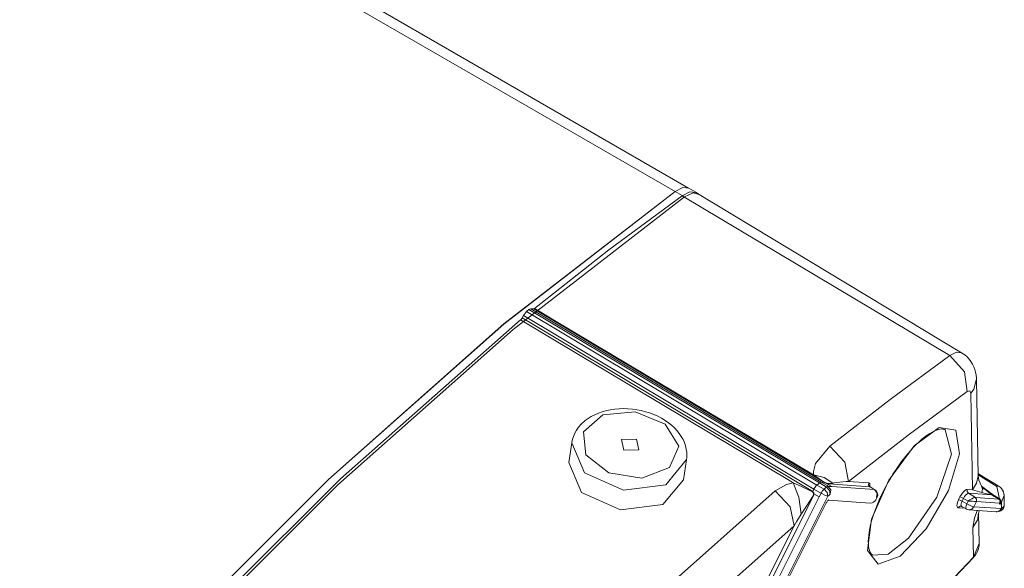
# Model space of a CAD drawing. Header units: millimetres. Extents: x 3 to 207, y 3 to 294.
# Tile 31 of 61: x 186.48 to 194.97, y 98.66 to 103.38. Entities that reach past the tile are written whole.
import ezdxf

# ---------------------------------------------------------------- set-up
doc = ezdxf.new("R2010")
doc.units = ezdxf.units.MM
doc.layers.add('1', color=7, linetype='CONTINUOUS', true_color=0xffffff)

msp = doc.modelspace()

# ---------------------------------------------------------------- linework, layer by layer
at = {"layer": '1', "color": 252, "linetype": 'Continuous', "lineweight": 13}
for p, q in [((179.946091, 108.934395), (192.13121, 101.904556)), ((192.131271, 101.904617), (192.211761, 101.858192)), ((194.499222, 100.492462), (192.191437, 101.868927)), ((193.327911, 99.342125), (190.823227, 100.836021)), ((190.849503, 100.870888), (193.354156, 99.376999)), ((193.375992, 99.39489), (190.871338, 100.888779)), ((190.886398, 100.89563), (193.391083, 99.401741)), ((193.417908, 99.399887), (190.913086, 100.893791)), ((190.920563, 100.897163), (190.930939, 100.890984)), ((190.930939, 100.890984), (191.091232, 100.795387)), ((192.463089, 99.806168), (190.799957, 100.798378)), ((190.813065, 100.815773), (192.050613, 100.077461)), ((191.091232, 100.795387), (191.732361, 100.413017)), ((194.499222, 100.492462), (194.557312, 100.521423)), ((194.557312, 100.521423), (194.601486, 100.51696)), ((191.732361, 100.413017), (193.323105, 99.464279)), ((193.985001, 100.114716), (194.499222, 100.492462)), ((194.62529, 100.35273), (194.499222, 100.492462)), ((194.650375, 100.181175), (194.62529, 100.35273)), ((194.650375, 100.181175), (194.141296, 99.807213)), ((194.672623, 100.187294), (194.650375, 100.181175)), ((194.680344, 100.167427), (194.672623, 100.187294)), ((194.693863, 99.336555), (194.680344, 100.167427)), ((192.050613, 100.077461), (193.317566, 99.321602)), ((193.465317, 99.711456), (193.985001, 100.114716)), ((191.470535, 99.996651), (191.438339, 99.982803)), ((191.50412, 100.008392), (191.470535, 99.996651)), ((191.539032, 100.018036), (191.50412, 100.008392)), ((191.787582, 100.006912), (191.509262, 99.981445)), ((191.574936, 100.025528), (191.539032, 100.018036)), ((191.611755, 100.030891), (191.574936, 100.025528)), ((191.64917, 100.034096), (191.611755, 100.030891)), ((191.687073, 100.035156), (191.64917, 100.034096)), ((191.725174, 100.034096), (191.687073, 100.035156)), ((191.763336, 100.030907), (191.725174, 100.034096)), ((191.8013, 100.025627), (191.763336, 100.030907)), ((192.045517, 99.900269), (191.787582, 100.006912)), ((191.838882, 100.018288), (191.8013, 100.025627)), ((191.875854, 100.008934), (191.838882, 100.018288)), ((191.912033, 99.997612), (191.875854, 100.008934)), ((191.947189, 99.98436), (191.912033, 99.997612)), ((191.981155, 99.969269), (191.947189, 99.98436)), ((191.33165, 99.910515), (191.319092, 99.897842)), ((191.345001, 99.922646), (191.33165, 99.910515)), ((191.509262, 99.981445), (191.340866, 99.83577)), ((191.350769, 99.927528), (191.345001, 99.922646)), ((191.356628, 99.932304), (191.350769, 99.927528)), ((191.381363, 99.950432), (191.356628, 99.932304)), ((191.407883, 99.966904), (191.381363, 99.950432)), ((191.438339, 99.982803), (191.407883, 99.966904)), ((192.013657, 99.952423), (191.981155, 99.969269)), ((192.044525, 99.933884), (192.013657, 99.952423)), ((192.073486, 99.913864), (192.044525, 99.933884)), ((192.162415, 99.711403), (192.045517, 99.900269)), ((192.100555, 99.892334), (192.073486, 99.913864)), ((191.266815, 99.823326), (191.255157, 99.796219)), ((191.281418, 99.849312), (191.266815, 99.823326)), ((191.298981, 99.874352), (191.281418, 99.849312)), ((191.319092, 99.897842), (191.298981, 99.874352)), ((191.340866, 99.83577), (191.361115, 99.638054)), ((192.125214, 99.869682), (192.100555, 99.892334)), ((192.14772, 99.845726), (192.125214, 99.869682)), ((192.167542, 99.821045), (192.14772, 99.845726)), ((192.185028, 99.795288), (192.167542, 99.821045)), ((194.190903, 99.713814), (194.406647, 99.873734)), ((194.406647, 99.873734), (194.552704, 99.848244)), ((194.514023, 99.643547), (194.460037, 99.852867)), ((194.552704, 99.848244), (194.582687, 99.645432)), ((191.241089, 99.741478), (191.215637, 99.570908)), ((191.241089, 99.741463), (191.241425, 99.743683)), ((191.351318, 99.482399), (191.241089, 99.741463)), ((191.241425, 99.743683), (191.241791, 99.745895)), ((191.24762, 99.771812), (191.242493, 99.746658)), ((191.255157, 99.796219), (191.24762, 99.771812)), ((191.66864, 99.768082), (191.798798, 99.771873)), ((191.689377, 99.677238), (191.66864, 99.768082)), ((191.798798, 99.771873), (191.819534, 99.68103)), ((192.199753, 99.769096), (192.185028, 99.795288)), ((192.211929, 99.742111), (192.199753, 99.769096)), ((192.221268, 99.714859), (192.211929, 99.742111)), ((193.104172, 99.423721), (192.463089, 99.806168)), ((194.141296, 99.807213), (193.626816, 99.40799)), ((191.819534, 99.68103), (191.689377, 99.677238)), ((192.083603, 99.528687), (192.162415, 99.711403)), ((192.228043, 99.687073), (192.221268, 99.714859)), ((192.232193, 99.659004), (192.228043, 99.687073)), ((192.233093, 99.630913), (192.232193, 99.659004)), ((193.341736, 99.561165), (193.465317, 99.711456)), ((193.594498, 99.574059), (193.465317, 99.711456)), ((193.973938, 99.41925), (194.190903, 99.713814)), ((194.582687, 99.645432), (194.487091, 99.329704)), ((191.32515, 99.312492), (191.215637, 99.5709)), ((191.361115, 99.638054), (191.560577, 99.480827)), ((192.23056, 99.596992), (192.052612, 99.380013)), ((192.204681, 99.423347), (192.230133, 99.593925)), ((192.229248, 99.597832), (192.231827, 99.614334)), ((192.231827, 99.614334), (192.233093, 99.630913)), ((193.323334, 99.494026), (193.341736, 99.561165)), ((193.626816, 99.40799), (193.594498, 99.574059)), ((194.388123, 99.271721), (194.514023, 99.643547)), ((191.687927, 99.332481), (191.351318, 99.482399)), ((191.560577, 99.480827), (191.845901, 99.437622)), ((191.845901, 99.437622), (192.083603, 99.528687)), ((193.323105, 99.464279), (193.323334, 99.494026)), ((192.204681, 99.423332), (192.024506, 99.20816)), ((193.092239, 99.382156), (193.148132, 99.397484)), ((193.148132, 99.397484), (193.104172, 99.423721)), ((193.199295, 99.27198), (193.148132, 99.397484)), ((193.148132, 99.397484), (193.220505, 99.36438)), ((193.417053, 99.442421), (193.323105, 99.464279)), ((193.401062, 99.411308), (193.323105, 99.464279)), ((193.43663, 99.358475), (193.375992, 99.39489)), ((193.391083, 99.401741), (193.440979, 99.37178)), ((193.415039, 99.402336), (193.401062, 99.411308)), ((193.418839, 99.399918), (193.415039, 99.402336)), ((193.489883, 99.394249), (193.417053, 99.442421)), ((193.418854, 99.399918), (193.417908, 99.399887)), ((193.421158, 99.398048), (193.417908, 99.399887)), ((193.42601, 99.39563), (193.421158, 99.398048)), ((193.432007, 99.393051), (193.42601, 99.39563)), ((193.432007, 99.393051), (193.481461, 99.363281)), ((193.436035, 99.391525), (193.432007, 99.393051)), ((193.443573, 99.38913), (193.436035, 99.391525)), ((193.472336, 99.391319), (193.452301, 99.389076)), ((193.489883, 99.394249), (193.472336, 99.391319)), ((193.490494, 99.394363), (193.489883, 99.394249)), ((193.503357, 99.396568), (193.490494, 99.394363)), ((193.523468, 99.399307), (193.503357, 99.396568)), ((193.605515, 99.406677), (193.523468, 99.399307)), ((193.626816, 99.40799), (193.605515, 99.406677)), ((193.626816, 99.40799), (193.800598, 99.396034)), ((193.800598, 99.396034), (193.798737, 99.37719)), ((193.800598, 99.396034), (193.808792, 99.391602)), ((193.808792, 99.391602), (193.81102, 99.363609)), ((193.824707, 99.08358), (193.973938, 99.41925)), ((194.693863, 99.336555), (194.730637, 99.393547)), ((194.730637, 99.393547), (194.742645, 99.45668)), ((194.904221, 99.36483), (194.742493, 99.46373)), ((191.660202, 99.162247), (191.32515, 99.312492)), ((191.502121, 98.002548), (192.992828, 99.326569)), ((192.052612, 99.380013), (191.687927, 99.332481)), ((192.992828, 99.326569), (193.092239, 99.382156)), ((193.123413, 99.190331), (192.992828, 99.326569)), ((193.220505, 99.36438), (193.31662, 99.319794)), ((193.317566, 99.321602), (193.322739, 99.317116)), ((193.322739, 99.317116), (193.326187, 99.31105)), ((193.326187, 99.31105), (193.327942, 99.30365)), ((193.378204, 99.312668), (193.327911, 99.342133)), ((193.354324, 99.376892), (193.415421, 99.341103)), ((193.373459, 99.275009), (193.389175, 99.306244)), ((193.389175, 99.306244), (193.378204, 99.312668)), ((193.401581, 99.326088), (193.389175, 99.306244)), ((193.42305, 99.28933), (193.389175, 99.306244)), ((193.415421, 99.341103), (193.401581, 99.326088)), ((193.415421, 99.341103), (193.426025, 99.349792)), ((193.441452, 99.313774), (193.415421, 99.341103)), ((193.426025, 99.349792), (193.43663, 99.358475)), ((193.444855, 99.36377), (193.43663, 99.358475)), ((193.462631, 99.331139), (193.43663, 99.358475)), ((193.440979, 99.37178), (193.451721, 99.365326)), ((193.44838, 99.280922), (193.441452, 99.313774)), ((193.455368, 99.386879), (193.443573, 99.38913)), ((193.451721, 99.365326), (193.444855, 99.36377)), ((193.451721, 99.365326), (193.481461, 99.363281)), ((193.473221, 99.335945), (193.451721, 99.365326)), ((193.452301, 99.389076), (193.453796, 99.387909)), ((193.453796, 99.387909), (193.455368, 99.386879)), ((193.809494, 99.362495), (193.455368, 99.386879)), ((193.469513, 99.298264), (193.462631, 99.331139)), ((193.469513, 99.298264), (193.473221, 99.335945)), ((193.481461, 99.363281), (193.850403, 99.337891)), ((193.798737, 99.37719), (193.809494, 99.362495)), ((193.850403, 99.337891), (193.809494, 99.362495)), ((193.812546, 99.36084), (193.809494, 99.362495)), ((193.850403, 99.337891), (193.852173, 99.33757)), ((193.871887, 99.308502), (193.850403, 99.337891)), ((193.852173, 99.33757), (193.853745, 99.336876)), ((193.868195, 99.270821), (193.871887, 99.308502)), ((194.487091, 99.329704), (194.296265, 99.001282)), ((194.599335, 99.296257), (194.6138, 99.315575)), ((194.6138, 99.315575), (194.628708, 99.330109)), ((194.628708, 99.330109), (194.642365, 99.338211)), ((194.642365, 99.338211), (194.650299, 99.339554)), ((194.653931, 99.305122), (194.644867, 99.29969)), ((194.648468, 99.320709), (194.650299, 99.339554)), ((194.65921, 99.306015), (194.648468, 99.320709)), ((194.650299, 99.339554), (194.693863, 99.336555)), ((194.65921, 99.306015), (194.653931, 99.305122)), ((194.65921, 99.306015), (194.719696, 99.269615)), ((194.86087, 99.292137), (194.65921, 99.306015)), ((194.776932, 99.312088), (194.693863, 99.336555)), ((194.772446, 99.36689), (194.854141, 99.308327)), ((194.780731, 99.341576), (194.773651, 99.366226)), ((194.776932, 99.312088), (194.780731, 99.341576)), ((194.819809, 99.301247), (194.776932, 99.312088)), ((194.845078, 99.308426), (194.778076, 99.358536)), ((194.80957, 99.33493), (194.784317, 99.352943)), ((194.797455, 99.3414), (194.803024, 99.338013)), ((194.803024, 99.338013), (194.808762, 99.334694)), ((194.808762, 99.334694), (194.810257, 99.333931)), ((194.810669, 99.334015), (194.80957, 99.33493)), ((194.810257, 99.333931), (194.810501, 99.333817)), ((194.810501, 99.333817), (194.810715, 99.33374)), ((194.810852, 99.333809), (194.810669, 99.334015)), ((194.810715, 99.33374), (194.810806, 99.333725)), ((194.810806, 99.333725), (194.810867, 99.333733)), ((194.810867, 99.333733), (194.810852, 99.333809)), ((194.847961, 99.303619), (194.842606, 99.3078)), ((194.843445, 99.307762), (194.843414, 99.308434)), ((194.843842, 99.307243), (194.843445, 99.307762)), ((194.844009, 99.308464), (194.844635, 99.308372)), ((194.844635, 99.308372), (194.844986, 99.308403)), ((194.844894, 99.30748), (194.844986, 99.308403)), ((194.845398, 99.30674), (194.844894, 99.30748)), ((194.844986, 99.308403), (194.845108, 99.308426)), ((194.844986, 99.308426), (194.844986, 99.308403)), ((194.847519, 99.307503), (194.845398, 99.30674)), ((194.845978, 99.305603), (194.848206, 99.303886)), ((194.850021, 99.309425), (194.847519, 99.307503)), ((194.851013, 99.310417), (194.850021, 99.309425)), ((194.854141, 99.308327), (194.861084, 99.300751)), ((194.911453, 99.370308), (194.904221, 99.36483)), ((194.926834, 99.258995), (194.904221, 99.36483)), ((194.916794, 99.370628), (194.911453, 99.370308)), ((193.323914, 99.283173), (191.301056, 95.262283)), ((191.342484, 95.238007), (193.373459, 99.275009)), ((193.44838, 99.280922), (191.401672, 95.212685)), ((193.219467, 99.125519), (193.199295, 99.27198)), ((193.32164, 99.284454), (193.265152, 99.194885)), ((193.32164, 99.284454), (193.3228, 99.283806)), ((193.3228, 99.283806), (193.323914, 99.283173)), ((193.32756, 99.294121), (193.323914, 99.283173)), ((193.328094, 99.301003), (193.32756, 99.294121)), ((193.327942, 99.30365), (193.328094, 99.301003)), ((193.328094, 99.301003), (193.373459, 99.275009)), ((193.44838, 99.280922), (193.42305, 99.28933)), ((193.458939, 99.289589), (193.44838, 99.280922)), ((193.469513, 99.298264), (193.458939, 99.289589)), ((193.857529, 99.249084), (193.860718, 99.249367)), ((193.860718, 99.249367), (193.862274, 99.250481)), ((194.144104, 98.919937), (194.388123, 99.271721)), ((194.562332, 99.214493), (194.568573, 99.235382)), ((194.568573, 99.235382), (194.575455, 99.250923)), ((194.575455, 99.250923), (194.581253, 99.262627)), ((194.575455, 99.250923), (194.588379, 99.246811)), ((194.581253, 99.262627), (194.586945, 99.274323)), ((194.586945, 99.274323), (194.599335, 99.296257)), ((194.600098, 99.270645), (194.586945, 99.274323)), ((194.588379, 99.246811), (194.60553, 99.238319)), ((194.600861, 99.228004), (194.596588, 99.214142)), ((194.61731, 99.262329), (194.600098, 99.270645)), ((194.60553, 99.238319), (194.600861, 99.228004)), ((194.611465, 99.25032), (194.60553, 99.238319)), ((194.60553, 99.238319), (194.646133, 99.215836)), ((194.61731, 99.262329), (194.611465, 99.25032)), ((194.625458, 99.277016), (194.61731, 99.262329)), ((194.657196, 99.23838), (194.61731, 99.262329)), ((194.63501, 99.289955), (194.625458, 99.277016)), ((194.644867, 99.29969), (194.63501, 99.289955)), ((194.646133, 99.215836), (194.651688, 99.227104)), ((194.651688, 99.227104), (194.657196, 99.23838)), ((194.657196, 99.23838), (194.657578, 99.23867)), ((194.657669, 99.238358), (194.657196, 99.23838)), ((194.657578, 99.23867), (194.658264, 99.239189)), ((194.6577, 99.238358), (194.657669, 99.238358)), ((194.657913, 99.23835), (194.6577, 99.238358)), ((194.658539, 99.238319), (194.657913, 99.23835)), ((194.658264, 99.239189), (194.65921, 99.239891)), ((194.659668, 99.238266), (194.658539, 99.238319)), ((194.65921, 99.239891), (194.660965, 99.241188)), ((194.661819, 99.238174), (194.659668, 99.238266)), ((194.660965, 99.241188), (194.664398, 99.243637)), ((194.665939, 99.237999), (194.661819, 99.238174)), ((194.664398, 99.243637), (194.671432, 99.248375)), ((194.674271, 99.237633), (194.665939, 99.237999)), ((194.671432, 99.248375), (194.690216, 99.259415)), ((194.696259, 99.236801), (194.674271, 99.237633)), ((194.690216, 99.259415), (194.703598, 99.265648)), ((194.711487, 99.236366), (194.696259, 99.236801)), ((194.703598, 99.265648), (194.712311, 99.2686)), ((194.7211, 99.236168), (194.711487, 99.236366)), ((194.712311, 99.2686), (194.719208, 99.26963)), ((194.728363, 99.236099), (194.717468, 99.213379)), ((194.719208, 99.26963), (194.730026, 99.254944)), ((194.719208, 99.26963), (194.719696, 99.269615)), ((194.730438, 99.254929), (194.719696, 99.269615)), ((194.719696, 99.269615), (194.921585, 99.255722)), ((194.728363, 99.236099), (194.7211, 99.236168)), ((194.730026, 99.254944), (194.728363, 99.236099)), ((194.728607, 99.236084), (194.728363, 99.236099)), ((194.728607, 99.236084), (194.730438, 99.254929)), ((194.928635, 99.222321), (194.728607, 99.236084)), ((194.837021, 99.298233), (194.819809, 99.301247)), ((194.850067, 99.296547), (194.837021, 99.298233)), ((194.85318, 99.299545), (194.847961, 99.303619)), ((194.848206, 99.303886), (194.853165, 99.299614)), ((194.856247, 99.29599), (194.850067, 99.296547)), ((194.853165, 99.299614), (194.85347, 99.299316)), ((194.85347, 99.299316), (194.85318, 99.299545)), ((194.85347, 99.299316), (194.856888, 99.299232)), ((194.856247, 99.29599), (194.85347, 99.299316)), ((194.856323, 99.295876), (194.856247, 99.29599)), ((194.856247, 99.29599), (194.859726, 99.295822)), ((194.86087, 99.292137), (194.856323, 99.295876)), ((194.856323, 99.295876), (194.859802, 99.295738)), ((194.856888, 99.299232), (194.861084, 99.300751)), ((194.859726, 99.295822), (194.863998, 99.297256)), ((194.859802, 99.295738), (194.864044, 99.297211)), ((194.86087, 99.292137), (194.863144, 99.292839)), ((194.876999, 99.282471), (194.86087, 99.292137)), ((194.861084, 99.300751), (194.863998, 99.297256)), ((194.863144, 99.292839), (194.865921, 99.295036)), ((194.863998, 99.297256), (194.864044, 99.297211)), ((194.864044, 99.297211), (194.864822, 99.295937)), ((194.864044, 99.297211), (194.882355, 99.285675)), ((194.864822, 99.295937), (194.865921, 99.295036)), ((194.865921, 99.295036), (194.877014, 99.288712)), ((194.876999, 99.282471), (194.879425, 99.283249)), ((194.921463, 99.255798), (194.876999, 99.282471)), ((194.877014, 99.288712), (194.882355, 99.285675)), ((194.879425, 99.283249), (194.882355, 99.285675)), ((194.882355, 99.285675), (194.926834, 99.258995)), ((194.921463, 99.255798), (194.923874, 99.256569)), ((194.921585, 99.255722), (194.921463, 99.255798)), ((194.921585, 99.255722), (194.923981, 99.256508)), ((194.925781, 99.252625), (194.921585, 99.255722)), ((194.923874, 99.256569), (194.926834, 99.258995)), ((194.923981, 99.256508), (194.926895, 99.258949)), ((194.925781, 99.252625), (194.927933, 99.253525)), ((194.929092, 99.249054), (194.925781, 99.252625)), ((194.926834, 99.258995), (194.926895, 99.258949)), ((194.926895, 99.258949), (194.930908, 99.255692)), ((194.927933, 99.253525), (194.930908, 99.255692)), ((194.928635, 99.222321), (194.931793, 99.230553)), ((194.93248, 99.2295), (194.928635, 99.222321)), ((194.928787, 99.213112), (194.928635, 99.222321)), ((194.938416, 99.231728), (194.928787, 99.213112)), ((194.928787, 99.213112), (194.93248, 99.2295)), ((194.94339, 99.228447), (194.928787, 99.213112)), ((194.930023, 99.247757), (194.929092, 99.249054)), ((194.932693, 99.242294), (194.930023, 99.247757)), ((194.930908, 99.255692), (194.932693, 99.250381)), ((194.930908, 99.255692), (194.933929, 99.254036)), ((194.931793, 99.230553), (194.932022, 99.231628)), ((194.932236, 99.230011), (194.931793, 99.230553)), ((194.932022, 99.231628), (194.932541, 99.234215)), ((194.93248, 99.2295), (194.932236, 99.230011)), ((194.932648, 99.230156), (194.93248, 99.2295)), ((194.932541, 99.234215), (194.933136, 99.237946)), ((194.932907, 99.232941), (194.932541, 99.234215)), ((194.933075, 99.231705), (194.932648, 99.230156)), ((194.932693, 99.250381), (194.932999, 99.248642)), ((194.93306, 99.241058), (194.932693, 99.242294)), ((194.933075, 99.231705), (194.932907, 99.232941)), ((194.932999, 99.248642), (194.93335, 99.240425)), ((194.933197, 99.240486), (194.93306, 99.241058)), ((194.933716, 99.23629), (194.933075, 99.231705)), ((194.93512, 99.23185), (194.933075, 99.231705)), ((194.933136, 99.237946), (194.933197, 99.238548)), ((194.933472, 99.237129), (194.933136, 99.237946)), ((194.933243, 99.240334), (194.933197, 99.240486)), ((194.933197, 99.238548), (194.933243, 99.239044)), ((194.933472, 99.237946), (194.933197, 99.238548)), ((194.933243, 99.240273), (194.933243, 99.240334)), ((194.933334, 99.239937), (194.933243, 99.240273)), ((194.933243, 99.239044), (194.933258, 99.239258)), ((194.933456, 99.238586), (194.933243, 99.239044)), ((194.933258, 99.239258), (194.933289, 99.239525)), ((194.933289, 99.239525), (194.933304, 99.239632)), ((194.933304, 99.239632), (194.933334, 99.239937)), ((194.93335, 99.240425), (194.933334, 99.239937)), ((194.933334, 99.239937), (194.933411, 99.239601)), ((194.933411, 99.239601), (194.93364, 99.238129)), ((194.93364, 99.238129), (194.933456, 99.238586)), ((194.933701, 99.237343), (194.933472, 99.237946)), ((194.933716, 99.23629), (194.933472, 99.237129)), ((194.936386, 99.239655), (194.93364, 99.238129)), ((194.93364, 99.238129), (194.933701, 99.237343)), ((194.93631, 99.238579), (194.933701, 99.237343)), ((194.933701, 99.237343), (194.933716, 99.23629)), ((194.936371, 99.237457), (194.933716, 99.23629)), ((194.933929, 99.254036), (194.937668, 99.250328)), ((194.938416, 99.231728), (194.93512, 99.23185)), ((194.940216, 99.239876), (194.93631, 99.238579)), ((194.940369, 99.238609), (194.936371, 99.237457)), ((194.940506, 99.241302), (194.936386, 99.239655)), ((194.937668, 99.250328), (194.93837, 99.249214)), ((194.93837, 99.249214), (194.940247, 99.243851)), ((194.938904, 99.23304), (194.938416, 99.231728)), ((194.940369, 99.238609), (194.938904, 99.23304)), ((194.940506, 99.241302), (194.940216, 99.239876)), ((194.940216, 99.239876), (194.940369, 99.238609)), ((194.940216, 99.239876), (194.942917, 99.234131)), ((194.940247, 99.243851), (194.940414, 99.242523)), ((194.942642, 99.233261), (194.940369, 99.238609)), ((194.940414, 99.242523), (194.940506, 99.241302)), ((194.943451, 99.235153), (194.940506, 99.241302)), ((194.94339, 99.228447), (194.942642, 99.233261)), ((194.942917, 99.234131), (194.943832, 99.22892)), ((194.94339, 99.228447), (194.943604, 99.228683)), ((194.94426, 99.174339), (194.94339, 99.228447)), ((194.944443, 99.229614), (194.943451, 99.235153)), ((194.943604, 99.228683), (194.943832, 99.22892)), ((194.944443, 99.229614), (194.943832, 99.22892)), ((194.943832, 99.22892), (194.944702, 99.17527)), ((194.967972, 99.287987), (194.944443, 99.229614)), ((194.945343, 99.174644), (194.944443, 99.229614)), ((192.024506, 99.20816), (191.660202, 99.162247)), ((193.159073, 99.026962), (193.123413, 99.190331)), ((193.265152, 99.194885), (193.219467, 99.125519)), ((194.560928, 99.19738), (194.562332, 99.214493)), ((194.564529, 99.185959), (194.560928, 99.19738)), ((194.572708, 99.181534), (194.564529, 99.185959)), ((194.572708, 99.181534), (194.581924, 99.19175)), ((194.628723, 99.177681), (194.572708, 99.181534)), ((194.581924, 99.19175), (194.594681, 99.194855)), ((194.596588, 99.214142), (194.595551, 99.202782)), ((194.595551, 99.202782), (194.598938, 99.194633)), ((194.637283, 99.188225), (194.646133, 99.215836)), ((194.640366, 99.171242), (194.637283, 99.188225)), ((194.646133, 99.215836), (194.68042, 99.19886)), ((194.687988, 99.170334), (194.662628, 99.164009)), ((194.68042, 99.19886), (194.706299, 99.190674)), ((194.706299, 99.190674), (194.687988, 99.170334)), ((194.717468, 99.213379), (194.706299, 99.190674)), ((194.706299, 99.190674), (194.944244, 99.174301)), ((194.711868, 99.092972), (194.735962, 99.159111)), ((194.90416, 99.147545), (194.907379, 99.147606)), ((194.907379, 99.147606), (194.929565, 99.155716)), ((194.929565, 99.155716), (194.945343, 99.174644)), ((194.944702, 99.17527), (194.945343, 99.174644)), ((194.945343, 99.174644), (194.967896, 99.194489)), ((193.182098, 99.06665), (193.159073, 99.026962)), ((193.219467, 99.125519), (193.182098, 99.06665)), ((193.790512, 98.813354), (193.824707, 99.08358)), ((194.699158, 99.010345), (194.711868, 99.092972)), ((194.699158, 99.010345), (194.740372, 99.079544)), ((194.740372, 99.079544), (194.743484, 99.126274)), ((191.271454, 95.27494), (193.159073, 99.026962)), ((193.159073, 99.026962), (191.683273, 97.716209)), ((194.296265, 99.001282), (194.070786, 98.764442)), ((194.703278, 98.756622), (194.699158, 99.010345)), ((193.967209, 98.78157), (194.144104, 98.919937)), ((193.882248, 98.694389), (193.790512, 98.813354)), ((192.767685, 96.723557), (194.703278, 98.756622)), ((193.83432, 98.772751), (193.967209, 98.78157)), ((194.070786, 98.764442), (193.882248, 98.694389)), ((194.702744, 98.753448), (194.701263, 98.750999)), ((194.703278, 98.756622), (194.702744, 98.753448))]:
    msp.add_line(p, q, dxfattribs=at)
at = {"layer": '1', "color": 252, "linetype": 'Continuous', "lineweight": 18}
for p, q in [((192.246109, 101.934998), (180.061661, 108.964485)), ((192.197845, 101.937958), (192.13121, 101.904556)), ((192.197922, 101.938011), (192.131271, 101.904617)), ((192.248779, 101.933472), (192.197845, 101.937958)), ((192.248856, 101.933525), (192.197922, 101.938011)), ((192.13121, 101.904556), (190.654938, 100.763855)), ((192.131271, 101.904617), (190.654968, 100.763908)), ((190.735443, 100.717484), (192.211761, 101.858192)), ((192.191437, 101.868927), (191.559998, 101.402115)), ((192.258499, 101.902382), (192.191437, 101.868927)), ((192.211761, 101.858192), (192.286774, 101.893295)), ((192.32933, 101.8871), (192.248856, 101.933525)), ((192.309509, 101.89727), (192.258499, 101.902382)), ((192.286774, 101.893295), (192.340118, 101.87883)), ((194.601425, 100.516991), (192.309509, 101.89727)), ((191.559998, 101.402115), (190.920563, 100.897163)), ((190.823227, 100.836021), (190.813065, 100.815773)), ((190.849503, 100.870888), (190.823227, 100.836021)), ((190.871338, 100.888779), (190.849503, 100.870888)), ((190.886398, 100.89563), (190.871338, 100.888779)), ((190.913086, 100.893791), (190.886398, 100.89563)), ((190.913086, 100.893791), (190.916519, 100.894547)), ((190.916519, 100.894547), (190.920563, 100.897163)), ((190.654938, 100.763855), (189.144836, 99.425446)), ((190.654968, 100.763908), (189.144867, 99.425468)), ((190.799957, 100.798378), (189.248306, 99.43045)), ((190.799957, 100.798378), (190.804932, 100.803368)), ((190.804932, 100.803368), (190.809738, 100.809914)), ((190.809738, 100.809914), (190.813065, 100.815773)), ((189.225357, 99.379044), (190.735443, 100.717484)), ((194.615616, 100.50705), (194.600922, 100.51545)), ((194.629425, 100.497505), (194.615616, 100.50705)), ((194.649002, 100.480492), (194.629425, 100.497505)), ((194.66658, 100.461296), (194.649002, 100.480492)), ((194.682083, 100.440765), (194.66658, 100.461296)), ((194.695572, 100.418938), (194.682083, 100.440765)), ((194.706711, 100.396233), (194.695572, 100.418938)), ((194.715622, 100.372574), (194.706711, 100.396233)), ((194.722198, 100.348656), (194.715622, 100.372574)), ((194.726608, 100.324371), (194.722198, 100.348656)), ((194.728958, 100.29818), (194.726608, 100.324371)), ((194.706238, 100.201439), (194.726562, 100.280609)), ((194.728897, 100.271774), (194.728958, 100.29818)), ((194.742645, 99.45668), (194.729156, 100.285606)), ((194.680344, 100.167427), (194.683044, 100.170303)), ((194.683044, 100.170303), (194.706238, 100.201439)), ((194.305252, 99.806915), (194.327118, 99.821404)), ((194.327118, 99.821404), (194.347992, 99.83358)), ((194.347992, 99.83358), (194.367432, 99.843277)), ((194.367432, 99.843277), (194.385498, 99.850693)), ((194.385498, 99.850693), (194.40181, 99.855827)), ((194.40181, 99.855827), (194.416336, 99.858841)), ((194.416336, 99.858841), (194.428909, 99.859917)), ((194.428909, 99.859917), (194.439529, 99.859596)), ((194.439529, 99.859596), (194.448639, 99.8582)), ((194.448639, 99.8582), (194.456039, 99.855034)), ((194.456039, 99.855034), (194.457489, 99.853981)), ((194.457489, 99.853981), (194.458878, 99.852814)), ((194.209717, 99.72583), (194.23439, 99.749344)), ((194.23439, 99.749344), (194.258698, 99.770813)), ((194.258698, 99.770813), (194.282303, 99.78997)), ((194.282303, 99.78997), (194.305252, 99.806915)), ((194.134293, 99.643524), (194.1595, 99.672783)), ((194.1595, 99.672783), (194.184662, 99.700226)), ((194.184662, 99.700226), (194.209717, 99.72583)), ((194.059906, 99.546684), (194.084366, 99.580322)), ((194.084366, 99.580322), (194.109207, 99.612686)), ((194.109207, 99.612686), (194.134293, 99.643524)), ((193.98999, 99.439415), (194.012604, 99.476036)), ((194.012604, 99.476036), (194.035934, 99.511848)), ((194.035934, 99.511848), (194.059906, 99.546684)), ((194.916763, 99.370644), (194.742264, 99.477356)), ((189.144867, 99.425468), (187.61702, 97.903549)), ((189.144836, 99.425446), (187.61702, 97.903549)), ((189.248306, 99.43045), (187.677383, 97.868042)), ((193.375992, 99.39489), (193.365067, 99.385948)), ((193.384216, 99.400177), (193.375992, 99.39489)), ((193.391083, 99.401741), (193.384216, 99.400177)), ((193.417908, 99.399887), (193.391083, 99.401741)), ((193.419373, 99.399681), (193.418854, 99.39994)), ((193.425125, 99.397232), (193.419373, 99.399681)), ((193.432602, 99.3946), (193.425125, 99.397232)), ((193.439697, 99.39241), (193.432602, 99.3946)), ((193.445953, 99.390648), (193.439697, 99.39241)), ((193.450272, 99.389557), (193.445953, 99.390648)), ((193.947388, 99.36441), (193.968201, 99.40213)), ((193.968201, 99.40213), (193.98999, 99.439415)), ((194.749664, 99.419579), (194.742645, 99.456596)), ((194.773621, 99.366287), (194.749664, 99.419579)), ((187.69751, 97.857117), (189.225357, 99.379044)), ((193.316605, 99.319794), (193.316574, 99.319733)), ((193.316574, 99.319733), (193.316574, 99.319633)), ((193.316574, 99.319633), (193.31662, 99.319481)), ((193.317566, 99.321602), (193.31662, 99.319794)), ((193.31662, 99.319481), (193.316971, 99.318932)), ((193.316971, 99.318932), (193.318497, 99.316887)), ((193.327911, 99.342125), (193.317566, 99.321602)), ((193.318497, 99.316887), (193.32222, 99.309196)), ((193.32222, 99.309196), (193.32373, 99.298462)), ((193.336502, 99.356552), (193.327911, 99.342133)), ((193.327911, 99.342133), (193.327911, 99.342125)), ((193.346283, 99.369087), (193.336502, 99.356552)), ((193.3517, 99.374611), (193.346283, 99.369087)), ((193.354324, 99.376892), (193.3517, 99.374611)), ((193.365067, 99.385948), (193.354156, 99.376999)), ((193.354156, 99.376999), (193.354324, 99.376892)), ((193.451538, 99.389252), (193.450272, 99.389557)), ((193.452301, 99.389076), (193.451538, 99.389252)), ((193.807709, 99.366959), (193.807419, 99.367561)), ((193.809586, 99.364967), (193.807709, 99.366959)), ((193.81308, 99.361534), (193.809586, 99.364967)), ((193.814011, 99.360046), (193.812546, 99.36084)), ((193.834503, 99.348206), (193.813934, 99.360588)), ((193.855087, 99.335823), (193.834503, 99.348206)), ((193.908981, 99.2883), (193.927597, 99.326378)), ((193.927597, 99.326378), (193.947388, 99.36441)), ((194.77478, 99.364494), (194.774078, 99.365906)), ((194.775772, 99.362862), (194.77478, 99.364494)), ((194.780716, 99.356483), (194.775772, 99.362862)), ((194.787247, 99.349548), (194.780716, 99.356483)), ((194.790497, 99.346588), (194.787247, 99.349548)), ((194.793472, 99.344139), (194.790497, 99.346588)), ((194.79509, 99.342941), (194.793472, 99.344139)), ((194.796051, 99.342232), (194.79509, 99.342941)), ((194.796173, 99.342148), (194.796051, 99.342232)), ((194.842606, 99.3078), (194.842621, 99.307854)), ((194.843201, 99.307686), (194.842606, 99.3078)), ((194.842621, 99.307854), (194.843018, 99.308281)), ((194.843018, 99.308281), (194.843414, 99.308434)), ((194.84343, 99.307571), (194.843201, 99.307686)), ((194.843414, 99.308434), (194.844009, 99.308464)), ((194.843842, 99.307243), (194.84343, 99.307571)), ((194.845016, 99.306725), (194.843842, 99.307243)), ((194.843842, 99.307243), (194.845978, 99.305603)), ((194.844009, 99.308464), (194.844986, 99.308426)), ((194.845078, 99.308426), (194.844986, 99.308426)), ((194.845398, 99.30674), (194.845016, 99.306725)), ((194.845108, 99.308426), (194.845078, 99.308426)), ((194.845108, 99.308426), (194.845184, 99.308411)), ((194.845184, 99.308411), (194.845535, 99.308426)), ((194.845535, 99.308426), (194.847168, 99.308868)), ((194.847168, 99.308868), (194.849426, 99.309929)), ((194.849426, 99.309929), (194.849854, 99.31015)), ((194.849854, 99.31015), (194.850189, 99.310295)), ((194.850189, 99.310295), (194.850418, 99.310379)), ((194.850418, 99.310379), (194.850601, 99.31044)), ((194.850601, 99.31044), (194.850815, 99.310471)), ((194.850815, 99.310471), (194.850891, 99.310471)), ((194.850891, 99.310471), (194.850983, 99.310448)), ((194.850983, 99.310448), (194.851013, 99.310417)), ((194.857407, 99.304657), (194.851013, 99.310417)), ((194.925766, 99.364624), (194.916763, 99.370644)), ((194.933945, 99.357979), (194.925766, 99.364624)), ((194.945435, 99.346008), (194.933945, 99.357979)), ((194.955093, 99.332619), (194.945435, 99.346008)), ((194.962677, 99.318115), (194.955093, 99.332619)), ((194.966461, 99.302803), (194.962677, 99.318115)), ((193.321991, 99.285675), (193.32164, 99.284454)), ((193.322617, 99.288246), (193.321991, 99.285675)), ((193.32338, 99.292923), (193.322617, 99.288246)), ((193.32373, 99.298462), (193.32338, 99.292923)), ((193.431091, 99.217857), (193.433929, 99.222763)), ((193.433929, 99.222763), (193.438248, 99.22953)), ((193.438248, 99.22953), (193.442749, 99.235794)), ((193.442749, 99.235794), (193.446457, 99.240387)), ((193.446457, 99.240387), (193.449951, 99.244278)), ((193.449951, 99.244278), (193.45253, 99.246857)), ((193.45253, 99.246857), (193.454681, 99.248764)), ((193.453094, 99.247246), (193.813858, 99.22242)), ((193.454681, 99.248764), (193.456009, 99.249786)), ((193.456009, 99.249786), (193.456726, 99.250298)), ((193.456726, 99.250298), (193.456833, 99.250359)), ((193.862274, 99.250481), (193.867508, 99.261147)), ((193.867508, 99.261147), (193.872742, 99.271812)), ((193.875443, 99.212585), (193.891556, 99.250267)), ((193.891556, 99.250267), (193.908981, 99.2883)), ((194.859329, 99.302689), (194.857407, 99.304657)), ((194.861084, 99.300751), (194.859329, 99.302689)), ((194.966568, 99.299545), (194.966461, 99.302803)), ((194.966461, 99.296257), (194.966568, 99.299545)), ((194.967468, 99.295502), (194.967972, 99.287987)), ((194.969269, 99.207436), (194.967972, 99.287987)), ((191.402725, 95.186325), (193.428406, 99.212791)), ((193.428406, 99.212791), (193.431091, 99.217857)), ((193.835602, 99.102974), (193.847412, 99.138771)), ((193.847412, 99.138771), (193.860687, 99.175293)), ((193.860687, 99.175293), (193.875443, 99.212585)), ((194.594681, 99.194748), (194.59787, 99.194504)), ((194.59787, 99.194504), (194.600159, 99.193176)), ((194.598938, 99.194633), (194.603348, 99.192253)), ((194.600922, 99.193039), (194.640381, 99.171242)), ((194.641083, 99.170631), (194.640366, 99.171242)), ((194.641891, 99.170128), (194.641083, 99.170631)), ((194.662628, 99.164009), (194.898697, 99.147758)), ((194.747253, 99.132751), (194.747803, 99.135597)), ((194.747803, 99.135597), (194.748932, 99.139809)), ((194.748932, 99.139809), (194.750336, 99.144341)), ((194.750336, 99.144341), (194.755249, 99.157364)), ((194.898743, 99.148155), (194.904404, 99.147552)), ((194.898987, 99.148376), (194.900909, 99.148277)), ((194.900909, 99.148277), (194.902832, 99.14817)), ((194.90303, 99.147659), (194.903732, 99.147629)), ((194.904404, 99.147552), (194.90416, 99.147545)), ((194.904404, 99.147552), (194.906815, 99.147675)), ((194.905029, 99.147499), (194.906204, 99.147522)), ((194.906204, 99.147522), (194.907379, 99.147606)), ((194.906815, 99.147675), (194.921814, 99.151741)), ((194.907379, 99.147606), (194.929565, 99.151604)), ((194.921814, 99.151741), (194.934769, 99.160957)), ((194.929565, 99.151604), (194.939926, 99.156227)), ((194.934769, 99.160957), (194.944244, 99.174301)), ((194.939926, 99.156227), (194.956451, 99.169792)), ((194.944244, 99.174301), (194.94426, 99.174339)), ((194.944412, 99.174644), (194.94426, 99.174339)), ((194.944702, 99.17527), (194.944412, 99.174644)), ((194.956451, 99.169792), (194.96431, 99.182434)), ((194.96431, 99.182434), (194.967896, 99.194489)), ((194.967896, 99.194489), (194.967758, 99.207413)), ((193.81662, 99.034805), (193.825348, 99.068352)), ((193.825348, 99.068352), (193.835602, 99.102974)), ((194.746964, 99.1306), (194.747253, 99.132751)), ((194.747421, 99.128319), (194.746964, 99.1306)), ((194.752106, 98.874092), (194.747864, 99.133972)), ((193.800049, 98.943565), (193.803986, 98.972244)), ((193.803986, 98.972244), (193.809525, 99.002831)), ((193.809525, 99.002831), (193.81662, 99.034805)), ((193.796738, 98.891731), (193.797623, 98.916588)), ((193.797256, 98.868896), (193.796738, 98.891731)), ((193.797623, 98.916588), (193.800049, 98.943565)), ((194.751114, 98.853569), (194.752106, 98.882317)), ((193.799133, 98.848206), (193.797256, 98.868896)), ((193.802261, 98.82991), (193.799133, 98.848206)), ((193.806198, 98.815002), (193.802261, 98.82991)), ((193.810852, 98.802437), (193.806198, 98.815002)), ((193.816208, 98.791946), (193.810852, 98.802437)), ((194.703278, 98.756622), (194.752106, 98.874092)), ((194.730408, 98.79023), (194.740219, 98.810738)), ((194.740219, 98.810738), (194.74704, 98.831871)), ((194.74704, 98.831871), (194.751114, 98.853569)), ((192.765686, 96.717934), (194.701263, 98.750999)), ((193.821854, 98.783821), (193.816208, 98.791946)), ((193.827347, 98.77816), (193.821854, 98.783821)), ((193.833008, 98.774513), (193.827347, 98.77816)), ((193.831268, 98.774666), (193.832779, 98.773697)), ((193.832779, 98.773697), (193.83432, 98.772751)), ((194.701263, 98.750999), (194.709961, 98.760704)), ((194.709961, 98.760704), (194.71788, 98.770798)), ((194.71788, 98.770798), (194.730408, 98.79023))]:
    msp.add_line(p, q, dxfattribs=at)
for centre, start, end in [((193.827942, 99.294037), 333.612628, 58.958465), ((193.817307, 99.272301), 266.062835, 334.122268), ((194.666061, 99.213882), 241.081274, 266.062835)]:
    msp.add_arc(centre, 0.05, start, end, dxfattribs=at)

doc.saveas('drawing.dxf')
